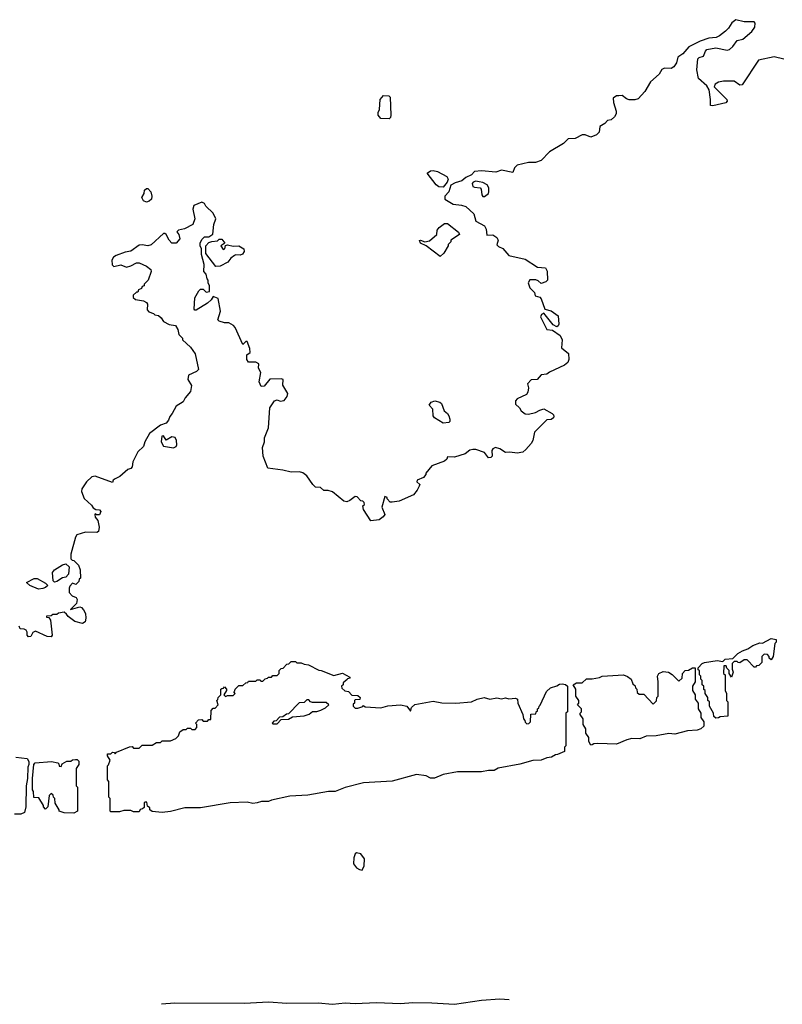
# Model space of a CAD drawing. Extents: x 2106670 to 2323771, y 35271 to 224896.
# Tile 158 of 256: x 2225322 to 2230694, y 60606 to 67538. Entities that reach past the tile are written whole.
import ezdxf

# ---------------------------------------------------------------- set-up
doc = ezdxf.new("R2010")
doc.units = 0

msp = doc.modelspace()

# ---------------------------------------------------------------- linework, layer by layer
at = {"layer": '0CON20XD'}
for points in [[(2230178.8, 67045), (2230163, 67073), (2230103.3, 67125), (2230092.5, 67185), (2230098.3, 67261.7), (2230108.3, 67271.7), (2230139.3, 67280.7), (2230153, 67317), (2230163, 67327), (2230225, 67338.8), (2230304.1, 67324.1), (2230320.7, 67329.3), (2230345, 67350), (2230375, 67392.5), (2230415, 67400), (2230478.8, 67455), (2230500, 67485), (2230503, 67513), (2230495, 67522.5), (2230425, 67524), (2230365, 67538), (2230337.5, 67515), (2230315, 67477.5), (2230293.9, 67456.1), (2230250, 67425), (2230227, 67413), (2230175, 67407.5), (2230115, 67386.2), (2230035, 67347.5), (2229993, 67297), (2229957.5, 67275), (2229947.5, 67235), (2229930, 67205), (2229910, 67195), (2229864.1, 67195.9), (2229845, 67186.7), (2229825.7, 67154.3), (2229765, 67100), (2229725, 67032.5), (2229678.3, 66981.7), (2229655.9, 66974.1), (2229615, 66974.2), (2229595, 66980.8), (2229565, 67003.3), (2229543, 67003), (2229525, 67002.5), (2229502.5, 66985), (2229503.8, 66955), (2229523.3, 66895), (2229522.5, 66875), (2229512.5, 66855), (2229487, 66833), (2229461.7, 66828.3), (2229443, 66807), (2229407.5, 66785), (2229402.5, 66745), (2229385, 66727.5), (2229345, 66710), (2229305, 66727.5), (2229285, 66727.5), (2229235, 66702.5), (2229185, 66700), (2229153.3, 66666.7), (2229055, 66606.7), (2228995, 66547.5), (2228955, 66532.5), (2228905, 66533.3), (2228825, 66513.8), (2228806.2, 66495), (2228795, 66463.3), (2228715, 66478), (2228675, 66463.8), (2228575, 66473.8), (2228525, 66470), (2228504.3, 66445.7), (2228465, 66426.7), (2228437.5, 66402.5), (2228390.4, 66389.6), (2228358.1, 66371.9), (2228345, 66326.2), (2228316.2, 66295), (2228316.7, 66275), (2228375, 66240), (2228435, 66232.5), (2228465, 66222.5), (2228520.7, 66170.7), (2228535, 66120), (2228595, 66087.5), (2228607.5, 66062.5), (2228611.7, 66021.7), (2228655, 66022.5), (2228683.8, 66005), (2228691.2, 65985), (2228683, 65953), (2228695, 65940), (2228725, 65927.5), (2228767, 65877), (2228881.7, 65851.7), (2228970, 65795), (2229025, 65790), (2229037, 65767), (2229040, 65705), (2229027, 65693), (2228995, 65680), (2228975, 65700), (2228957, 65707), (2228915, 65707.5), (2228902.5, 65685), (2228915, 65650), (2228948.3, 65618.3), (2228953.6, 65593.6), (2228985, 65583.3), (2228995, 65573.3), (2229020, 65500), (2229065, 65488), (2229115, 65453.3), (2229120, 65395), (2229115, 65382.5), (2229105, 65376.7), (2229080.3, 65390.3), (2229015, 65472.5), (2228997, 65463), (2228991.2, 65445), (2229035, 65357.5), (2229075, 65352.5), (2229130, 65315), (2229143.3, 65285), (2229138.3, 65228.3), (2229188.3, 65188.3), (2229190, 65145), (2229182.5, 65125), (2229160, 65105), (2229053, 65057), (2229035, 65042.5), (2228995, 65037.5), (2228965.9, 65004.1), (2228925, 65003.3), (2228900, 64975), (2228905.7, 64945.7), (2228900.8, 64915), (2228891.7, 64898.3), (2228825, 64867.5), (2228813.3, 64855), (2228815, 64830), (2228842.5, 64805), (2228853.6, 64783.6), (2228883, 64763), (2228905, 64760), (2228955, 64772.5), (2228985, 64790), (2229015, 64797.5), (2229072.5, 64765), (2229082.5, 64755), (2229083.3, 64745), (2229082.5, 64735), (2229066.1, 64723.9), (2229035, 64720), (2228947.5, 64635), (2228936.2, 64575), (2228925.7, 64554.3), (2228888.3, 64511.7), (2228865, 64494), (2228826.4, 64486.4), (2228775, 64493.3), (2228745, 64490), (2228705, 64516.7), (2228673.6, 64526.4), (2228655, 64517.5), (2228647.5, 64505), (2228650, 64465), (2228640, 64455), (2228625, 64452.5), (2228595, 64490), (2228535, 64512.5), (2228515, 64512.5), (2228493.9, 64506.1), (2228459.5, 64480.4), (2228385, 64457.5), (2228335, 64460), (2228330, 64445), (2228315, 64430), (2228225, 64397.5), (2228183.9, 64346.1), (2228182.5, 64335), (2228166.4, 64313.6), (2228122.5, 64295), (2228120, 64285), (2228140, 64265), (2228137, 64253), (2228122.5, 64225), (2228095, 64192.5), (2227995, 64147.5), (2227945, 64140), (2227931.7, 64141.7), (2227910, 64165), (2227910, 64175), (2227895, 64180), (2227872.5, 64105), (2227893.3, 64055), (2227882, 64038), (2227855, 64017.5), (2227795, 64010), (2227745, 64090), (2227740, 64115), (2227750, 64125), (2227748.3, 64138.3), (2227738.3, 64148.3), (2227725, 64150), (2227698.3, 64178.3), (2227685, 64180), (2227648.3, 64151.7), (2227626.4, 64143.6), (2227605, 64147.5), (2227525, 64213.3), (2227495, 64222.5), (2227465, 64222.5), (2227440, 64245), (2227405, 64247.5), (2227386.7, 64265), (2227345, 64326.7), (2227317.7, 64347.7), (2227293.9, 64353.9), (2227235, 64353.3), (2227175, 64367.5), (2227070.7, 64380.7), (2227037.5, 64465), (2227032.5, 64525), (2227046.7, 64565), (2227047.5, 64595), (2227076, 64665), (2227084, 64805), (2227116.4, 64853.6), (2227135, 64862.5), (2227157, 64853), (2227185, 64857.5), (2227206.1, 64883.9), (2227210, 64905), (2227176.7, 64965), (2227177.5, 65005), (2227165, 65010), (2227085, 65006.2), (2227045, 64956.7), (2227023.3, 64955), (2227008.3, 64988.3), (2227022, 65055), (2227005.5, 65085), (2227006.7, 65115), (2226985, 65126.2), (2226935, 65126.2), (2226921.4, 65145), (2226921.7, 65178.3), (2226946.7, 65195), (2226943.8, 65223.8), (2226925, 65272.5), (2226915, 65272.5), (2226895, 65250), (2226841.2, 65371.2), (2226827.5, 65385), (2226795, 65403.3), (2226765, 65404.3), (2226727.5, 65415), (2226717.5, 65425), (2226736.7, 65485), (2226720, 65575), (2226685, 65590), (2226670, 65565), (2226645, 65542.5), (2226565, 65492.5), (2226555, 65492.5), (2226550.7, 65500.7), (2226555, 65580), (2226585, 65630), (2226595, 65640), (2226615, 65640), (2226635, 65620), (2226660, 65625), (2226660, 65665), (2226650, 65685), (2226650, 65705), (2226643, 65713), (2226637, 65747), (2226620, 65765), (2226622.5, 65815), (2226603.3, 65885), (2226602.5, 65925), (2226592.5, 65945), (2226592.5, 65965), (2226605, 65990), (2226625, 66010), (2226655, 66010), (2226681.7, 66028.3), (2226690, 66095), (2226703.3, 66135), (2226686.1, 66176.1), (2226632.5, 66225), (2226623, 66243), (2226605, 66252.5), (2226549.3, 66230.7), (2226540.8, 66205), (2226556.7, 66135), (2226543, 66097), (2226483.9, 66066.1), (2226440, 66055), (2226430, 66045), (2226443.3, 66025), (2226450, 65995), (2226425, 65963.8), (2226395, 65964), (2226375.7, 65985.7), (2226353.3, 66025), (2226345, 66033.3), (2226335, 66033.3), (2226247.9, 65952.1), (2226225, 65946), (2226185, 65953.8), (2226165, 65950), (2226105, 65907.5), (2226065, 65901.2), (2226001.7, 65878.3), (2225982.5, 65865), (2225972.5, 65845), (2225973, 65813), (2225985, 65800), (2226035, 65812.5), (2226075, 65796.7), (2226105.9, 65804.1), (2226145, 65826.7), (2226163, 65827), (2226215, 65802.5), (2226245, 65780), (2226247.5, 65765), (2226227, 65703), (2226200, 65675), (2226200, 65665), (2226185, 65660), (2226180, 65645), (2226160, 65635), (2226155, 65620), (2226145, 65620), (2226121.7, 65598.3), (2226121.7, 65581.7), (2226138.3, 65568.3), (2226195, 65557.5), (2226216.4, 65546.4), (2226222.5, 65535), (2226220, 65495), (2226231.7, 65481.7), (2226265, 65470), (2226275, 65460), (2226300, 65455), (2226319.3, 65439.3), (2226335, 65412.5), (2226375, 65392.5), (2226420, 65385), (2226437, 65357), (2226442.5, 65322.5), (2226470, 65295), (2226470, 65285), (2226525, 65232.5), (2226557.5, 65185), (2226582.5, 65075), (2226568.3, 65061.7), (2226512.5, 65035), (2226507.5, 65005), (2226533, 64963), (2226525, 64920), (2226487.5, 64875), (2226473, 64847), (2226423.6, 64816.4), (2226397.5, 64765), (2226380, 64745), (2226371.7, 64718.3), (2226353.6, 64696.4), (2226315, 64682.5), (2226237.5, 64625), (2226203.3, 64565), (2226195, 64533.3), (2226153.9, 64496.1), (2226120, 64425), (2226115, 64390), (2226105, 64377.5), (2226085, 64370), (2226027.3, 64322.7), (2225993.9, 64306.1), (2225980, 64295), (2225975, 64280), (2225855, 64323.3), (2225830.5, 64319.6), (2225793.3, 64285), (2225760, 64235), (2225757, 64217), (2225777, 64167), (2225829.3, 64119.3), (2225840.7, 64100.7), (2225858.3, 64088.3), (2225885, 64086.2), (2225893.3, 64075), (2225885, 64052.5), (2225862.5, 64052.5), (2225855, 64060), (2225852.5, 64055), (2225853.3, 64035), (2225871.7, 64011.7), (2225882.5, 63965), (2225877.5, 63935), (2225865, 63927.5), (2225785, 63928.8), (2225725, 63910), (2225715.9, 63894.1), (2225683.8, 63775), (2225681.7, 63741.7), (2225691.7, 63731.7), (2225705, 63730), (2225737, 63697), (2225747.5, 63665), (2225750, 63605), (2225741.7, 63598.3), (2225738.3, 63581.7), (2225718.3, 63561.7), (2225695, 63570), (2225675, 63550), (2225670, 63535), (2225670, 63505), (2225691.7, 63481.7), (2225719.3, 63469.3), (2225727.5, 63455), (2225723, 63427), (2225680, 63385), (2225745, 63403.1), (2225758.5, 63398.5), (2225772.9, 63382.9), (2225786.2, 63356.2), (2225788.2, 63325), (2225782.6, 63297.4), (2225765, 63287.5), (2225710.4, 63300.4), (2225663.3, 63335), (2225653, 63353), (2225635, 63367.5), (2225595, 63360), (2225585, 63350), (2225555, 63350), (2225545, 63340), (2225511.7, 63338.3), (2225511.7, 63331.7), (2225528.3, 63328.3), (2225539.3, 63309.3), (2225551.2, 63205), (2225545, 63194), (2225515, 63194.3), (2225435, 63233.8), (2225415, 63223.3), (2225402, 63195), (2225385, 63192.2), (2225375.8, 63205), (2225376, 63226), (2225369.3, 63239.3), (2225355, 63247.5), (2225325, 63250), (2225318.3, 63268.3)], [(2230705, 67260), (2230635, 67276), (2230525, 67253.3), (2230410.7, 67079.3), (2230395, 67076.7), (2230353.9, 67106.1), (2230280, 67105), (2230245, 67098), (2230220, 67085), (2230213.3, 67065), (2230303.8, 66975), (2230306.2, 66965), (2230296.4, 66953.6), (2230205, 66930.8), (2230187.5, 66935), (2230188.8, 66975), (2230178.8, 67045)], [(2227925, 66840), (2227865, 66842.5), (2227847.5, 66865), (2227847.5, 66885), (2227856.7, 66905), (2227861.2, 66975), (2227885, 67003.3), (2227921.7, 67001.7), (2227931.7, 66991.7), (2227937.5, 66865), (2227935, 66850), (2227925, 66840)], [(2228305, 66360), (2228275, 66361.4), (2228255, 66375.8), (2228191.7, 66458.3), (2228215, 66473.3), (2228235, 66476.2), (2228265, 66470), (2228330, 66435), (2228340, 66415), (2228333.8, 66395), (2228305, 66360)], [(2226215, 66252.5), (2226195, 66262.5), (2226182.5, 66285), (2226200, 66315), (2226201.7, 66338.3), (2226215, 66350), (2226225, 66350), (2226246.7, 66326.7), (2226252.5, 66295), (2226250, 66275), (2226235, 66260), (2226215, 66252.5)], [(2228585, 66294), (2228595, 66294.2), (2228624, 66315), (2228627.5, 66325), (2228626, 66355), (2228613.8, 66375), (2228585, 66392), (2228557.5, 66397.5), (2228535, 66400.6), (2228516.6, 66393.4), (2228510, 66385), (2228514.5, 66364.5), (2228525, 66358.1), (2228565, 66354), (2228572.5, 66345), (2228578, 66305), (2228585, 66294)], [(2228285, 65870), (2228186.1, 65946.1), (2228145, 65963.8), (2228137.5, 65982.5), (2228145, 65986.2), (2228175, 65973.3), (2228208.6, 65981.4), (2228260, 66025), (2228262.5, 66055), (2228277.5, 66075), (2228315, 66102.5), (2228335, 66103.3), (2228413, 66043), (2228420, 66025), (2228360, 65985), (2228360, 65975), (2228340, 65955), (2228340, 65945), (2228310, 65895), (2228285, 65870)], [(2226705, 65800), (2226633, 65893), (2226633, 65947), (2226655, 65970), (2226675, 65977.5), (2226715, 65980), (2226728.3, 65991.7), (2226745, 65992.5), (2226767.5, 65965), (2226740, 65945), (2226755, 65920), (2226766.7, 65925), (2226772.5, 65947.5), (2226786.4, 65953.6), (2226825, 65943.3), (2226866.1, 65946.1), (2226900, 65925), (2226903.8, 65905), (2226891.7, 65888.3), (2226875, 65879.2), (2226845, 65882.5), (2226835, 65877.5), (2226810.5, 65859.5), (2226789.3, 65830.7), (2226735, 65802.5), (2226705, 65800)], [(2228305, 64696.7), (2228243.3, 64735), (2228235, 64750), (2228231.4, 64795), (2228206.2, 64825), (2228220, 64845), (2228246.1, 64853.9), (2228282.5, 64845), (2228293.3, 64835), (2228312.5, 64785), (2228335.9, 64765.9), (2228345, 64750), (2228352.5, 64725), (2228351.7, 64708.3), (2228345, 64702.5), (2228305, 64696.7)], [(2226405, 64524.7), (2226425, 64533.8), (2226428.2, 64545), (2226427.5, 64575), (2226417.5, 64597.5), (2226395, 64600), (2226355, 64576.7), (2226335, 64607.5), (2226323.6, 64606.4), (2226320, 64565), (2226334.3, 64535), (2226405, 64524.7)], [(2225568.3, 63578.3), (2225558.3, 63588.3), (2225554.1, 63645.9), (2225567.5, 63665), (2225625, 63700), (2225647, 63707), (2225670, 63685), (2225667, 63633), (2225647, 63613), (2225625, 63607.5), (2225585, 63582.5), (2225568.3, 63578.3)], [(2225455, 63527.5), (2225394.1, 63554.1), (2225370, 63575), (2225425, 63602.5), (2225445, 63602.5), (2225505, 63570), (2225520, 63555), (2225505, 63540), (2225485, 63532.5), (2225455, 63527.5)], [(2230225, 62620), (2230211.7, 62631.7), (2230210, 62655), (2230180, 62705), (2230180, 62735), (2230170, 62745), (2230170, 62765), (2230150, 62795), (2230150, 62815), (2230141.7, 62821.7), (2230140, 62845), (2230130, 62855), (2230130, 62885), (2230120, 62895), (2230120, 62915), (2230110, 62925), (2230110, 62955), (2230101.7, 62961.7), (2230100, 62975), (2230129.2, 63005), (2230145, 63012.7), (2230235.5, 63025.5), (2230275, 63020), (2230290, 63035), (2230345, 63040), (2230380, 63075), (2230412.5, 63095), (2230451.2, 63108.8), (2230485, 63132.5), (2230535, 63150), (2230555, 63147.5), (2230615, 63181.2), (2230650, 63175), (2230650, 63155), (2230640, 63145), (2230630, 63055), (2230615, 63030), (2230601.7, 63041.7), (2230600, 63055), (2230588.3, 63068.3), (2230565, 63070), (2230550, 63055), (2230548.3, 63011.7), (2230528.3, 62991.7), (2230511.7, 62988.3), (2230505, 62980), (2230495, 62980), (2230445, 63030), (2230425, 63030), (2230395, 63010), (2230381.7, 63011.7), (2230375, 63020), (2230355, 63020), (2230340, 63005), (2230340, 62965), (2230347.5, 62945), (2230335, 62910), (2230320, 62935), (2230320, 62955), (2230301.7, 62971.7), (2230298.3, 62988.3), (2230281.7, 62988.3), (2230280, 62935), (2230290, 62925), (2230290, 62815), (2230300, 62795), (2230300, 62745), (2230310, 62735), (2230310, 62635), (2230255, 62630), (2230245, 62622.5), (2230225, 62620)], [(2226325, 61956.2), (2226255, 61962.5), (2226240, 61975), (2226238.3, 61988.3), (2226221.7, 62001.7), (2226218.3, 62028.3), (2226205, 62030), (2226200, 62025), (2226198.3, 61991.7), (2226188.3, 61981.7), (2226171.7, 61978.3), (2226165, 61960), (2226125, 61960), (2226105, 61970), (2226055, 61970), (2226025, 61960), (2225965, 61960), (2225960, 61965), (2225960, 62055), (2225950, 62065), (2225950, 62175), (2225940, 62185), (2225940, 62285), (2225948.3, 62291.7), (2225960, 62325), (2225940, 62355), (2225941.7, 62368.3), (2225965, 62370), (2225975, 62380), (2225988.3, 62378.3), (2225995, 62370), (2226005, 62380), (2226095, 62417.5), (2226115, 62420), (2226125, 62410), (2226165, 62410), (2226185, 62430), (2226255, 62430), (2226285, 62450), (2226315, 62450), (2226325, 62460), (2226385, 62460), (2226423, 62477), (2226440, 62495), (2226450, 62525), (2226475, 62540), (2226495, 62540), (2226505, 62550), (2226525, 62550), (2226535, 62540), (2226558.3, 62541.7), (2226570, 62555), (2226570, 62575), (2226560, 62585), (2226581.7, 62608.3), (2226605, 62610), (2226615, 62600), (2226645, 62600), (2226655, 62610), (2226668.3, 62611.7), (2226670, 62675), (2226685, 62690), (2226698.3, 62691.7), (2226720, 62715), (2226710, 62745), (2226718.3, 62751.7), (2226720, 62765), (2226740, 62785), (2226740, 62825), (2226745, 62830), (2226758.3, 62831.7), (2226765, 62840), (2226780, 62825), (2226780, 62815), (2226760, 62785), (2226771.7, 62771.7), (2226785, 62780), (2226825, 62780), (2226840, 62795), (2226830, 62805), (2226838.3, 62811.7), (2226840, 62825), (2226865, 62850), (2226895, 62850), (2226915, 62870), (2226928.3, 62871.7), (2226935, 62880), (2226985, 62880), (2226995, 62890), (2227015, 62890), (2227021.7, 62881.7), (2227035, 62880), (2227051.7, 62898.3), (2227068.3, 62901.7), (2227075, 62910), (2227095, 62910), (2227105, 62920), (2227135, 62920), (2227150, 62935), (2227150, 62955), (2227165, 62970), (2227178.3, 62971.7), (2227205, 63000), (2227218.3, 63001.7), (2227235, 63020), (2227265, 63020), (2227275, 63010), (2227305, 63010), (2227325, 63000), (2227356.2, 62996.2), (2227428.3, 62958.3), (2227445, 62956.7), (2227535, 62920), (2227597, 62937), (2227648.3, 62908.3), (2227648.3, 62901.7), (2227631.7, 62898.3), (2227628.3, 62891.7), (2227601.7, 62868.3), (2227600, 62855), (2227590, 62845), (2227591.7, 62831.7), (2227611.7, 62811.7), (2227638.3, 62808.3), (2227661.7, 62781.7), (2227705, 62780), (2227720, 62765), (2227718.3, 62751.7), (2227685, 62750), (2227680, 62745), (2227680, 62725), (2227671.7, 62718.3), (2227670, 62705), (2227685, 62690), (2227705, 62690), (2227738.3, 62701.7), (2227745, 62710), (2227755, 62700), (2227865, 62693.3), (2227915, 62706.2), (2228005, 62713.3), (2228050, 62705), (2228075, 62670), (2228082.5, 62695), (2228105, 62716.2), (2228235, 62740), (2228295, 62728), (2228395, 62725.3), (2228504.7, 62735.4), (2228545, 62754), (2228594.2, 62765.8), (2228634.5, 62754.6), (2228682.5, 62762.5), (2228716.1, 62756.1), (2228745, 62763.3), (2228767, 62757), (2228815, 62760), (2228827.5, 62755), (2228830, 62725), (2228867, 62647), (2228870, 62615), (2228880, 62605), (2228881.7, 62591.7), (2228895, 62580), (2228908.3, 62581.7), (2228920, 62595), (2228921.7, 62648.3), (2228958.3, 62651.7), (2228960, 62665), (2228968.3, 62671.7), (2228970, 62685), (2228978.3, 62691.7), (2228980, 62705), (2228988.3, 62711.7), (2229031.7, 62808.3), (2229060, 62835), (2229105, 62847.5), (2229125, 62860), (2229143, 62863), (2229166.4, 62856.4), (2229180, 62845), (2229180, 62665), (2229170, 62655), (2229170, 62425), (2229160, 62415), (2229160, 62385), (2229110, 62365), (2229096.7, 62363.3), (2229067.5, 62345), (2229035, 62340), (2228995, 62323.8), (2228937, 62323), (2228844.2, 62295.8), (2228692, 62268), (2228665, 62252.5), (2228625, 62252.5), (2228575, 62243.3), (2228407, 62243), (2228305, 62224), (2228245, 62197.5), (2228215, 62197.5), (2228185, 62213.3), (2228117, 62223), (2227945, 62176.2), (2227745, 62166.2), (2227615, 62133.3), (2227545, 62104), (2227496.4, 62103.6), (2227351.7, 62078.3), (2227225, 62071.2), (2227095, 62043.3), (2227075, 62033.8), (2227025, 62032.5), (2226995, 62023.3), (2226965, 62020), (2226925, 62028.8), (2226805.8, 62024.2), (2226595, 61990), (2226485, 61990), (2226385, 61964), (2226325, 61956.2)], [(2229345, 62430), (2229330, 62455), (2229330, 62485), (2229310, 62515), (2229310, 62545), (2229290, 62575), (2229290, 62615), (2229270, 62645), (2229270, 62655), (2229280, 62665), (2229280, 62685), (2229250, 62715), (2229260, 62725), (2229260, 62745), (2229240, 62775), (2229240, 62825), (2229220, 62855), (2229245, 62870), (2229285, 62870), (2229315, 62896.7), (2229355, 62897.5), (2229405, 62906.7), (2229425, 62916.2), (2229574.2, 62925.8), (2229604.2, 62914.2), (2229630, 62895), (2229641.7, 62861.7), (2229658.3, 62848.3), (2229660, 62835), (2229670, 62825), (2229671.7, 62801.7), (2229685, 62790), (2229718.3, 62788.3), (2229785, 62720), (2229808.3, 62741.7), (2229810, 62765), (2229820, 62775), (2229820, 62875), (2229813.3, 62915), (2229824.2, 62935), (2229855, 62948.7), (2229892.5, 62945), (2229918.3, 62928.3), (2229965, 62880), (2229988.3, 62901.7), (2229990, 62935), (2230010, 62955), (2230031.7, 62958.3), (2230060, 62975), (2230080, 62975), (2230080, 62875), (2230060, 62845), (2230060, 62815), (2230080, 62785), (2230080, 62755), (2230100, 62725), (2230100, 62685), (2230120, 62655), (2230120, 62625), (2230140, 62595), (2230140, 62565), (2230120, 62545), (2230095, 62536.7), (2230025, 62531.2), (2229937, 62507), (2229895, 62512.5), (2229805, 62496.2), (2229735, 62493.3), (2229690, 62475), (2229633.8, 62476.2), (2229598.3, 62468.3), (2229525, 62436.7), (2229395, 62442.5), (2229365, 62440), (2229355, 62432.5), (2229345, 62430)], [(2227135, 62580), (2227165, 62610), (2227215, 62613.3), (2227245, 62630), (2227325, 62636.7), (2227360.7, 62649.3), (2227385, 62666.2), (2227415, 62667.5), (2227442.5, 62677.5), (2227477, 62693), (2227500, 62715), (2227481.7, 62731.7), (2227385, 62730), (2227370, 62735), (2227358.3, 62748.3), (2227345, 62750), (2227325, 62730), (2227291.7, 62728.3), (2227215, 62650), (2227201.7, 62648.3), (2227175, 62630), (2227151.7, 62628.3), (2227128.3, 62601.7), (2227111.7, 62598.3), (2227100, 62585), (2227105, 62580), (2227135, 62580)], [(2225295, 62346.7), (2225375, 62336.2), (2225386.7, 62315), (2225387.5, 62295), (2225380, 62275), (2225377.5, 62195), (2225367.5, 62145), (2225366.7, 61995), (2225356.7, 61955), (2225330, 61945), (2225285, 61944)], [(2225705, 61952.5), (2225635.8, 61954.2), (2225600, 61965), (2225600, 61975), (2225573, 62023), (2225570, 62055), (2225560, 62065), (2225558.3, 62078.3), (2225545, 62090), (2225530, 62075), (2225520, 61995), (2225505, 61980), (2225490, 61995), (2225490, 62005), (2225458.3, 62058.3), (2225421.7, 62061.7), (2225420, 62105), (2225412.5, 62115), (2225412.5, 62195), (2225422.5, 62295), (2225432.5, 62305), (2225545.8, 62315.8), (2225590, 62305), (2225598.3, 62298.3), (2225601.7, 62281.7), (2225615, 62280), (2225621.7, 62298.3), (2225655, 62316.7), (2225681.7, 62318.3), (2225695, 62327.5), (2225715, 62330), (2225728.3, 62328.3), (2225738.3, 62318.3), (2225740, 62295), (2225720, 62265), (2225720, 62145), (2225730, 62135), (2225730, 61965), (2225705, 61952.5)], [(2227735, 61551.2), (2227748.3, 61581.7), (2227750.3, 61630.3), (2227725, 61664), (2227695, 61672), (2227684.4, 61665.5), (2227675, 61637.5), (2227673.6, 61593.6), (2227695.6, 61565.6), (2227715, 61554.2), (2227735, 61551.2)], [(2226321.5, 60608.2), (2226415, 60615.8), (2226905, 60613.8), (2227075, 60624), (2227205, 60614), (2227425, 60615.6), (2227525, 60606), (2227615, 60616), (2227685, 60611.2), (2227835, 60618.8), (2228005, 60612.5), (2228091.2, 60618.8), (2228226, 60616), (2228385, 60605.7), (2228575, 60634.3), (2228705, 60644.2), (2228770.6, 60640.3)]]:
    msp.add_lwpolyline(points, dxfattribs=at)

doc.saveas('drawing.dxf')
